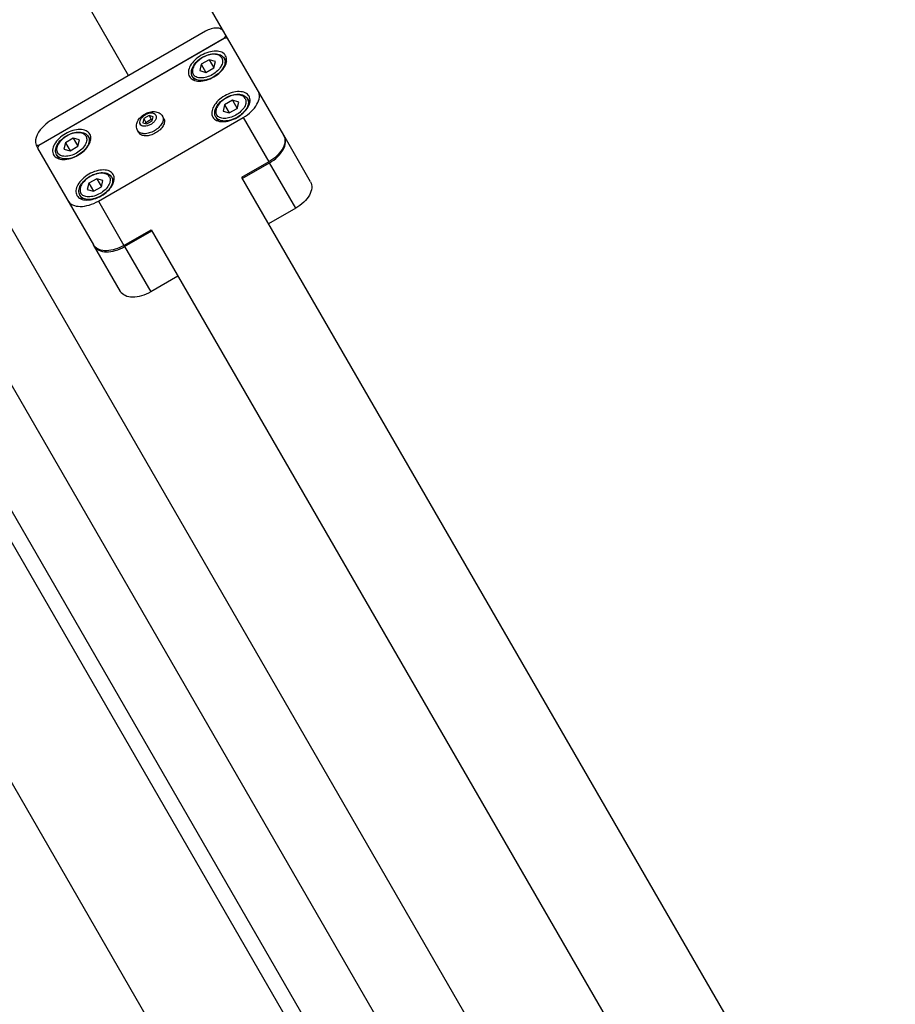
# Model space of a CAD drawing. Header units: millimetres. Extents: x 0 to 7560, y 0 to 5346.
# Tile 34 of 242: x 1368 to 1535, y 1471 to 1660. Entities that reach past the tile are written whole.
import ezdxf

# ---------------------------------------------------------------- set-up
doc = ezdxf.new("R2010")
doc.units = ezdxf.units.MM
for name, color, linetype in [('CSH-ST-M4-20_PBL1206', 7, 'Continuous'), ('CSH-ST-M4-20_PBL1207', 7, 'Continuous'), ('CSH-ST-M4-20_PBL1212', 7, 'Continuous'), ('CSH-ST-M4-20_PBL1213', 7, 'Continuous'), ('M2200805_PBL1182', 7, 'Continuous'), ('M2302001_PBL1205', 7, 'Continuous'), ('M2302601_PBL1204', 7, 'Continuous'), ('M2310102_PBL1357', 7, 'Continuous'), ('M2310102_PBL1449', 7, 'Continuous'), ('MISUMI_FCBBS3-5-25_PBL1210', 7, 'Continuous')]:
    doc.layers.add(name, color=color, linetype=linetype)
doc.styles.add('ROMANS', font='romans.shx', dxfattribs={"oblique": 10, "bigfont": 'whgtxt.shx'})
doc.dimstyles.new('zeus', dxfattribs={"dimtxt": 30, "dimasz": 25, "dimexe": 1, "dimexo": 1, "dimgap": 10, "dimtad": 1, "dimdsep": 46, "dimtxsty": 'ROMANS', "dimcen": 0, "dimclrd": 1, "dimclre": 1, "dimclrt": 2, "dimazin": 2, "dimtfac": 1, "dimtmove": 0, "dimatfit": 3, "dimfxl": 1, "dimarcsym": 0})

# ---------------------------------------------------------------- blocks, each defined once
blk = doc.blocks.new('*D509')
at = {"color": 1, "lineweight": -2, "ltscale": 0.3, "transparency": 16777216}
for p, q in [((1767.37, 1407.45), (1496.23, 1877.08)), ((1475.08, 1863.71), (1296.24, 1760.46)), ((1477.19, 1397.06), (1274.09, 1748.83))]:
    blk.add_line(p, q, dxfattribs=at)
at = {"color": 1, "ltscale": 0.3, "transparency": 16777216}
for points in [[(1473, 1867.32), (1477.16, 1860.1), (1496.73, 1876.21)], [(1294.16, 1764.07), (1298.33, 1756.85), (1274.59, 1747.96)]]:
    blk.add_solid(points, dxfattribs=at)
at = {"layer": 'Defpoints', "color": 0, "ltscale": 0.3, "transparency": 16777216}
for p in [(1274.59, 1747.96), (1767.87, 1406.58), (1477.69, 1396.19)]:
    blk.add_point(p, dxfattribs=at)
at = {"color": 2, "ltscale": 0.3, "transparency": 16777216, "insert": (1373.16, 1833.74), "char_height": 30, "attachment_point": 5, "rotation": 30, "style": 'ROMANS'}
blk.add_mtext('256.5', dxfattribs=at)

msp = doc.modelspace()

# ---------------------------------------------------------------- linework, layer by layer
at = {"layer": 'CSH-ST-M4-20_PBL1206', "color": 7}
for p, q in [((1402.279, 1651.073), (1401.977, 1649.865)), ((1403.779, 1651.939), (1402.279, 1651.073)), ((1402.279, 1651.073), (1403.174, 1649.523)), ((1403.779, 1651.939), (1404.674, 1650.389)), ((1404.977, 1651.597), (1403.779, 1651.939)), ((1404.674, 1650.389), (1404.977, 1651.597)), ((1406.648, 1652.238), (1407.079, 1651.492)), ((1400.586, 1648.738), (1401.016, 1647.992)), ((1401.977, 1649.865), (1403.174, 1649.523)), ((1403.174, 1649.523), (1404.674, 1650.389))]:
    msp.add_line(p, q, dxfattribs=at)
for points, knots in [([(1400.586, 1648.738), (1400.508, 1648.873), (1400.393, 1649.177), (1400.355, 1649.854), (1400.672, 1650.749), (1401.435, 1651.688), (1402.477, 1652.463), (1403.668, 1652.978), (1404.864, 1653.168), (1405.797, 1652.995), (1406.365, 1652.624), (1406.57, 1652.373), (1406.648, 1652.238)], [0, 0, 0, 0, 0.0517125, 0.1049771, 0.2210176, 0.3545375, 0.5000061, 0.6454734, 0.7789894, 0.8950254, 0.9482878, 1, 1, 1, 1]), ([(1406.205, 1652.306), (1406.143, 1652.413), (1405.976, 1652.614), (1405.632, 1652.831), (1405.21, 1652.964), (1404.536, 1653.028), (1403.601, 1652.872), (1402.514, 1652.398), (1401.56, 1651.694), (1400.958, 1650.962), (1400.676, 1650.346), (1400.58, 1649.914), (1400.596, 1649.508), (1400.687, 1649.263), (1400.749, 1649.156)], [0, 0, 0, 0, 0.0464329, 0.0958497, 0.1503571, 0.2108712, 0.3483288, 0.5, 0.6516712, 0.7891288, 0.8496429, 0.9041503, 0.9535671, 1, 1, 1, 1]), ([(1406.648, 1652.238), (1406.717, 1652.119), (1406.818, 1651.846), (1406.836, 1651.395), (1406.729, 1650.915), (1406.416, 1650.231), (1405.747, 1649.418), (1404.687, 1648.635), (1403.479, 1648.108), (1402.44, 1647.935), (1401.691, 1648.007), (1401.222, 1648.154), (1400.84, 1648.395), (1400.655, 1648.619), (1400.586, 1648.738)], [0, 0, 0, 0, 0.0464329, 0.0958497, 0.1503571, 0.2108712, 0.3483288, 0.5, 0.6516712, 0.7891288, 0.8496429, 0.9041503, 0.9535671, 1, 1, 1, 1]), ([(1406.205, 1652.306), (1406.267, 1652.199), (1406.357, 1651.954), (1406.373, 1651.548), (1406.277, 1651.116), (1405.996, 1650.5), (1405.393, 1649.768), (1404.439, 1649.064), (1403.353, 1648.59), (1402.418, 1648.434), (1401.743, 1648.498), (1401.321, 1648.631), (1400.977, 1648.848), (1400.811, 1649.049), (1400.749, 1649.156)], [0, 0, 0, 0, 0.0464329, 0.0958497, 0.1503571, 0.2108712, 0.3483288, 0.5, 0.6516712, 0.7891288, 0.8496429, 0.9041503, 0.9535671, 1, 1, 1, 1])]:
    msp.add_open_spline(points, degree=3, knots=knots, dxfattribs=at)
at = {"layer": 'CSH-ST-M4-20_PBL1207', "color": 7}
for p, q in [((1376.298, 1636.073), (1375.996, 1634.865)), ((1377.798, 1636.939), (1376.298, 1636.073)), ((1376.298, 1636.073), (1377.193, 1634.523)), ((1377.798, 1636.939), (1378.693, 1635.389)), ((1378.996, 1636.597), (1377.798, 1636.939)), ((1378.693, 1635.389), (1378.996, 1636.597)), ((1380.667, 1637.238), (1381.098, 1636.492)), ((1374.605, 1633.738), (1375.036, 1632.992)), ((1375.996, 1634.865), (1377.193, 1634.523)), ((1377.193, 1634.523), (1378.693, 1635.389))]:
    msp.add_line(p, q, dxfattribs=at)
for points, knots in [([(1374.605, 1633.738), (1374.527, 1633.873), (1374.412, 1634.177), (1374.375, 1634.854), (1374.692, 1635.749), (1375.454, 1636.688), (1376.496, 1637.463), (1377.688, 1637.978), (1378.883, 1638.168), (1379.816, 1637.995), (1380.384, 1637.624), (1380.589, 1637.373), (1380.667, 1637.238)], [0, 0, 0, 0, 0.0517125, 0.1049771, 0.2210176, 0.3545375, 0.5000061, 0.6454734, 0.7789894, 0.8950254, 0.9482878, 1, 1, 1, 1]), ([(1380.224, 1637.306), (1380.162, 1637.413), (1379.995, 1637.614), (1379.652, 1637.831), (1379.229, 1637.964), (1378.555, 1638.028), (1377.62, 1637.872), (1376.533, 1637.398), (1375.579, 1636.694), (1374.977, 1635.962), (1374.695, 1635.346), (1374.599, 1634.914), (1374.615, 1634.508), (1374.706, 1634.263), (1374.768, 1634.156)], [0, 0, 0, 0, 0.0464329, 0.0958497, 0.1503571, 0.2108712, 0.3483288, 0.5, 0.6516712, 0.7891288, 0.8496429, 0.9041503, 0.9535671, 1, 1, 1, 1]), ([(1380.667, 1637.238), (1380.736, 1637.119), (1380.837, 1636.846), (1380.855, 1636.395), (1380.748, 1635.915), (1380.435, 1635.231), (1379.766, 1634.418), (1378.706, 1633.635), (1377.498, 1633.108), (1376.46, 1632.935), (1375.71, 1633.007), (1375.241, 1633.154), (1374.859, 1633.395), (1374.674, 1633.619), (1374.605, 1633.738)], [0, 0, 0, 0, 0.0464329, 0.0958497, 0.1503571, 0.2108712, 0.3483288, 0.5, 0.6516712, 0.7891288, 0.8496429, 0.9041503, 0.9535671, 1, 1, 1, 1]), ([(1380.224, 1637.306), (1380.286, 1637.199), (1380.376, 1636.954), (1380.393, 1636.548), (1380.296, 1636.116), (1380.015, 1635.5), (1379.412, 1634.768), (1378.458, 1634.064), (1377.372, 1633.59), (1376.437, 1633.434), (1375.763, 1633.498), (1375.34, 1633.631), (1374.997, 1633.848), (1374.83, 1634.049), (1374.768, 1634.156)], [0, 0, 0, 0, 0.0464329, 0.0958497, 0.1503571, 0.2108712, 0.3483288, 0.5, 0.6516712, 0.7891288, 0.8496429, 0.9041503, 0.9535671, 1, 1, 1, 1])]:
    msp.add_open_spline(points, degree=3, knots=knots, dxfattribs=at)
at = {"layer": 'CSH-ST-M4-20_PBL1212', "color": 7}
for p, q in [((1406.754, 1643.322), (1406.452, 1642.114)), ((1408.254, 1644.188), (1406.754, 1643.322)), ((1406.754, 1643.322), (1407.649, 1641.772)), ((1408.254, 1644.188), (1409.149, 1642.638)), ((1409.452, 1643.846), (1408.254, 1644.188)), ((1409.149, 1642.638), (1409.452, 1643.846)), ((1411.123, 1644.487), (1411.553, 1643.742)), ((1406.452, 1642.114), (1407.649, 1641.772)), ((1407.649, 1641.772), (1409.149, 1642.638)), ((1405.061, 1640.987), (1405.491, 1640.242))]:
    msp.add_line(p, q, dxfattribs=at)
for points, knots in [([(1405.061, 1640.987), (1404.983, 1641.123), (1404.868, 1641.426), (1404.83, 1642.103), (1405.147, 1642.998), (1405.91, 1643.938), (1406.952, 1644.712), (1408.143, 1645.227), (1409.338, 1645.418), (1410.272, 1645.245), (1410.839, 1644.874), (1411.045, 1644.623), (1411.123, 1644.487)], [0, 0, 0, 0, 0.0517125, 0.1049771, 0.2210176, 0.3545375, 0.5000061, 0.6454734, 0.7789894, 0.8950254, 0.9482878, 1, 1, 1, 1]), ([(1410.68, 1644.555), (1410.618, 1644.663), (1410.451, 1644.864), (1410.107, 1645.081), (1409.685, 1645.213), (1409.011, 1645.277), (1408.076, 1645.122), (1406.989, 1644.647), (1406.035, 1643.943), (1405.433, 1643.212), (1405.151, 1642.596), (1405.055, 1642.164), (1405.071, 1641.757), (1405.162, 1641.513), (1405.224, 1641.405)], [0, 0, 0, 0, 0.0464329, 0.0958497, 0.1503571, 0.2108712, 0.3483288, 0.5, 0.6516712, 0.7891288, 0.8496429, 0.9041503, 0.9535671, 1, 1, 1, 1]), ([(1411.123, 1644.487), (1411.192, 1644.368), (1411.293, 1644.096), (1411.311, 1643.645), (1411.204, 1643.164), (1410.891, 1642.48), (1410.221, 1641.667), (1409.161, 1640.885), (1407.954, 1640.358), (1406.915, 1640.185), (1406.166, 1640.256), (1405.697, 1640.403), (1405.315, 1640.645), (1405.13, 1640.868), (1405.061, 1640.987)], [0, 0, 0, 0, 0.0464329, 0.0958497, 0.1503571, 0.2108712, 0.3483288, 0.5, 0.6516712, 0.7891288, 0.8496429, 0.9041503, 0.9535671, 1, 1, 1, 1]), ([(1410.68, 1644.555), (1410.741, 1644.448), (1410.832, 1644.203), (1410.848, 1643.797), (1410.752, 1643.365), (1410.47, 1642.749), (1409.868, 1642.017), (1408.914, 1641.313), (1407.827, 1640.839), (1406.892, 1640.683), (1406.218, 1640.747), (1405.796, 1640.88), (1405.452, 1641.097), (1405.285, 1641.298), (1405.224, 1641.405)], [0, 0, 0, 0, 0.0464329, 0.0958497, 0.1503571, 0.2108712, 0.3483288, 0.5, 0.6516712, 0.7891288, 0.8496429, 0.9041503, 0.9535671, 1, 1, 1, 1])]:
    msp.add_open_spline(points, degree=3, knots=knots, dxfattribs=at)
at = {"layer": 'CSH-ST-M4-20_PBL1213', "color": 7}
for p, q in [((1380.773, 1628.322), (1380.471, 1627.114)), ((1382.273, 1629.188), (1380.773, 1628.322)), ((1380.773, 1628.322), (1381.668, 1626.772)), ((1382.273, 1629.188), (1383.168, 1627.638)), ((1383.471, 1628.846), (1382.273, 1629.188)), ((1383.168, 1627.638), (1383.471, 1628.846)), ((1385.142, 1629.487), (1385.573, 1628.742)), ((1380.471, 1627.114), (1381.668, 1626.772)), ((1381.668, 1626.772), (1383.168, 1627.638)), ((1379.08, 1625.987), (1379.51, 1625.242))]:
    msp.add_line(p, q, dxfattribs=at)
for points, knots in [([(1379.08, 1625.987), (1379.002, 1626.123), (1378.887, 1626.426), (1378.849, 1627.103), (1379.166, 1627.998), (1379.929, 1628.938), (1380.971, 1629.712), (1382.162, 1630.227), (1383.358, 1630.418), (1384.291, 1630.245), (1384.859, 1629.874), (1385.064, 1629.623), (1385.142, 1629.487)], [0, 0, 0, 0, 0.0517125, 0.1049771, 0.2210176, 0.3545375, 0.5000061, 0.6454734, 0.7789894, 0.8950254, 0.9482878, 1, 1, 1, 1]), ([(1384.699, 1629.555), (1384.637, 1629.663), (1384.47, 1629.864), (1384.127, 1630.081), (1383.704, 1630.213), (1383.03, 1630.277), (1382.095, 1630.122), (1381.008, 1629.647), (1380.054, 1628.943), (1379.452, 1628.212), (1379.17, 1627.596), (1379.074, 1627.164), (1379.09, 1626.757), (1379.181, 1626.513), (1379.243, 1626.405)], [0, 0, 0, 0, 0.0464329, 0.0958497, 0.1503571, 0.2108712, 0.3483288, 0.5, 0.6516712, 0.7891288, 0.8496429, 0.9041503, 0.9535671, 1, 1, 1, 1]), ([(1385.142, 1629.487), (1385.211, 1629.368), (1385.312, 1629.096), (1385.33, 1628.645), (1385.223, 1628.164), (1384.91, 1627.48), (1384.241, 1626.667), (1383.181, 1625.885), (1381.973, 1625.358), (1380.934, 1625.185), (1380.185, 1625.256), (1379.716, 1625.403), (1379.334, 1625.645), (1379.149, 1625.868), (1379.08, 1625.987)], [0, 0, 0, 0, 0.0464329, 0.0958497, 0.1503571, 0.2108712, 0.3483288, 0.5, 0.6516712, 0.7891288, 0.8496429, 0.9041503, 0.9535671, 1, 1, 1, 1]), ([(1384.699, 1629.555), (1384.761, 1629.448), (1384.851, 1629.203), (1384.868, 1628.797), (1384.771, 1628.365), (1384.49, 1627.749), (1383.887, 1627.017), (1382.933, 1626.313), (1381.847, 1625.839), (1380.912, 1625.683), (1380.237, 1625.747), (1379.815, 1625.88), (1379.471, 1626.097), (1379.305, 1626.298), (1379.243, 1626.405)], [0, 0, 0, 0, 0.0464329, 0.0958497, 0.1503571, 0.2108712, 0.3483288, 0.5, 0.6516712, 0.7891288, 0.8496429, 0.9041503, 0.9535671, 1, 1, 1, 1])]:
    msp.add_open_spline(points, degree=3, knots=knots, dxfattribs=at)
at = {"layer": 'M2200805_PBL1182', "color": 7}
for p, q in [((1559.491, 1284.505), (1327.574, 1686.198)), ((1628.747, 1110.552), (1304.191, 1672.698)), ((1624.649, 1111.65), (1303.093, 1668.6))]:
    msp.add_line(p, q, dxfattribs=at)
at = {"layer": 'M2302001_PBL1205', "color": 7}
for p, q in [((1406.748, 1656.065), (1371.241, 1635.565)), ((1407.33, 1656.056), (1406.748, 1656.065)), ((1418.043, 1637.501), (1407.33, 1656.056)), ((1382.596, 1624.897), (1410.309, 1640.897)), ((1410.309, 1640.897), (1415.204, 1632.418)), ((1371.241, 1635.565), (1370.957, 1635.056)), ((1370.957, 1635.056), (1381.67, 1616.501)), ((1415.204, 1632.418), (1410.008, 1629.418)), ((1382.596, 1624.897), (1387.492, 1616.418)), ((1387.492, 1616.418), (1392.688, 1619.418))]:
    msp.add_line(p, q, dxfattribs=at)
for centre, start, end in [((1416.497, 1636.61), 22.53419, 29.97736), ((1383.215, 1617.395), 210.02264, 217.46581)]:
    msp.add_arc(centre, 1.785, start, end, dxfattribs=at)
for points, knots in [([(1406.941, 1652.731), (1406.78, 1653.009), (1406.192, 1653.491), (1405, 1653.675), (1403.636, 1653.451), (1402.254, 1652.848), (1401.042, 1651.953), (1400.165, 1650.884), (1399.729, 1649.76), (1399.852, 1649.009), (1400.013, 1648.731)], [0, 0, 0, 0, 0.0950691, 0.2098465, 0.3477922, 0.5, 0.6522078, 0.7901535, 0.9049309, 1, 1, 1, 1]), ([(1400.013, 1648.731), (1400.173, 1648.453), (1400.761, 1647.971), (1401.953, 1647.786), (1403.318, 1648.011), (1404.699, 1648.614), (1405.912, 1649.509), (1406.788, 1650.578), (1407.225, 1651.702), (1407.101, 1652.453), (1406.941, 1652.731)], [0, 0, 0, 0, 0.0950691, 0.2098465, 0.3477922, 0.5, 0.6522078, 0.7901535, 0.9049309, 1, 1, 1, 1]), ([(1411.416, 1644.98), (1411.255, 1645.258), (1410.667, 1645.74), (1409.475, 1645.925), (1408.11, 1645.7), (1406.729, 1645.097), (1405.517, 1644.203), (1404.64, 1643.133), (1404.203, 1642.009), (1404.327, 1641.258), (1404.487, 1640.98)], [0, 0, 0, 0, 0.0950691, 0.2098465, 0.3477922, 0.5, 0.6522078, 0.7901535, 0.9049309, 1, 1, 1, 1]), ([(1404.487, 1640.98), (1404.648, 1640.702), (1405.236, 1640.22), (1406.428, 1640.036), (1407.793, 1640.26), (1409.174, 1640.863), (1410.387, 1641.758), (1411.263, 1642.827), (1411.7, 1643.952), (1411.576, 1644.702), (1411.416, 1644.98)], [0, 0, 0, 0, 0.0950691, 0.2098465, 0.3477922, 0.5, 0.6522078, 0.7901535, 0.9049309, 1, 1, 1, 1]), ([(1410.309, 1640.897), (1410.865, 1641.218), (1411.862, 1641.953), (1412.957, 1643.289), (1413.503, 1644.695), (1413.348, 1645.633), (1413.148, 1645.98)], [0, 0, 0, 0, 0.3044398, 0.5803078, 0.8098619, 1, 1, 1, 1]), ([(1380.96, 1637.731), (1380.8, 1638.009), (1380.211, 1638.491), (1379.019, 1638.675), (1377.655, 1638.451), (1376.274, 1637.848), (1375.061, 1636.953), (1374.184, 1635.884), (1373.748, 1634.76), (1373.871, 1634.009), (1374.032, 1633.731)], [0, 0, 0, 0, 0.0950691, 0.2098465, 0.3477922, 0.5, 0.6522078, 0.7901535, 0.9049309, 1, 1, 1, 1]), ([(1374.032, 1633.731), (1374.192, 1633.453), (1374.781, 1632.971), (1375.973, 1632.786), (1377.337, 1633.011), (1378.718, 1633.614), (1379.931, 1634.509), (1380.808, 1635.578), (1381.244, 1636.702), (1381.12, 1637.453), (1380.96, 1637.731)], [0, 0, 0, 0, 0.0950691, 0.2098465, 0.3477922, 0.5, 0.6522078, 0.7901535, 0.9049309, 1, 1, 1, 1]), ([(1418.145, 1637.294), (1418.296, 1636.932), (1418.349, 1636.017), (1417.766, 1634.686), (1416.69, 1633.421), (1415.734, 1632.724), (1415.204, 1632.418)], [0, 0, 0, 0, 0.1922628, 0.4245467, 0.6994486, 1, 1, 1, 1]), ([(1385.435, 1629.98), (1385.274, 1630.258), (1384.686, 1630.74), (1383.494, 1630.925), (1382.13, 1630.7), (1380.748, 1630.097), (1379.536, 1629.203), (1378.659, 1628.133), (1378.223, 1627.009), (1378.346, 1626.258), (1378.507, 1625.98)], [0, 0, 0, 0, 0.0950691, 0.2098465, 0.3477922, 0.5, 0.6522078, 0.7901535, 0.9049309, 1, 1, 1, 1]), ([(1378.507, 1625.98), (1378.667, 1625.702), (1379.255, 1625.22), (1380.447, 1625.036), (1381.812, 1625.26), (1383.193, 1625.863), (1384.406, 1626.758), (1385.282, 1627.827), (1385.719, 1628.952), (1385.595, 1629.702), (1385.435, 1629.98)], [0, 0, 0, 0, 0.0950691, 0.2098465, 0.3477922, 0.5, 0.6522078, 0.7901535, 0.9049309, 1, 1, 1, 1]), ([(1376.775, 1624.98), (1376.975, 1624.633), (1377.711, 1624.03), (1379.201, 1623.8), (1380.905, 1624.08), (1382.04, 1624.576), (1382.596, 1624.897)], [0, 0, 0, 0, 0.1901381, 0.4196922, 0.6955602, 1, 1, 1, 1]), ([(1387.492, 1616.418), (1386.962, 1616.112), (1385.88, 1615.633), (1384.247, 1615.333), (1382.802, 1615.495), (1382.037, 1615.998), (1381.799, 1616.309)], [0, 0, 0, 0, 0.3005514, 0.5754533, 0.8077372, 1, 1, 1, 1])]:
    msp.add_open_spline(points, degree=3, knots=knots, dxfattribs=at)
at = {"layer": 'M2302601_PBL1204', "color": 7}
for p, q in [((1380.572, 1662.404), (1388.369, 1648.898)), ((1407.33, 1656.056), (1404.008, 1661.811)), ((1403.092, 1657.398), (1373.647, 1640.398)), ((1406.748, 1656.065), (1407.032, 1656.573)), ((1371.265, 1635.578), (1406.748, 1656.065)), ((1423.179, 1628.606), (1418.043, 1637.501)), ((1370.669, 1635.617), (1370.975, 1635.088)), ((1370.669, 1635.617), (1371.265, 1635.578)), ((1410.129, 1629.209), (1415.325, 1632.209)), ((1415.325, 1632.209), (1415.337, 1632.216)), ((1420.34, 1623.522), (1415.325, 1632.209)), ((1420.34, 1623.522), (1415.144, 1620.522)), ((1387.612, 1616.209), (1392.808, 1619.209)), ((1386.806, 1607.606), (1381.67, 1616.501)), ((1387.612, 1616.209), (1392.628, 1607.522)), ((1397.824, 1610.522), (1392.628, 1607.522))]:
    msp.add_line(p, q, dxfattribs=at)
for points, knots in [([(1406.585, 1657.348), (1406.464, 1657.556), (1406.023, 1657.918), (1405.129, 1658.056), (1404.106, 1657.888), (1403.425, 1657.591), (1403.092, 1657.398)], [0, 0, 0, 0, 0.1901284, 0.4196938, 0.695574, 1, 1, 1, 1]), ([(1373.647, 1640.398), (1373.129, 1640.099), (1371.6, 1639.029), (1370.224, 1636.882), (1370.669, 1635.617)], [0, 0, 0, 0, 0.3085905, 1, 1, 1, 1]), ([(1415.337, 1632.216), (1415.892, 1632.538), (1416.885, 1633.272), (1417.976, 1634.607), (1418.518, 1636.01), (1418.364, 1636.946), (1418.163, 1637.293)], [0, 0, 0, 0, 0.3044552, 0.580281, 0.8098177, 1, 1, 1, 1]), ([(1423.179, 1628.606), (1423.38, 1628.258), (1423.534, 1627.32), (1422.988, 1625.914), (1421.893, 1624.578), (1420.897, 1623.843), (1420.34, 1623.522)], [0, 0, 0, 0, 0.1901231, 0.4196925, 0.695582, 1, 1, 1, 1]), ([(1381.79, 1616.293), (1381.991, 1615.946), (1382.726, 1615.343), (1384.216, 1615.112), (1385.921, 1615.393), (1387.056, 1615.888), (1387.612, 1616.209)], [0, 0, 0, 0, 0.1901231, 0.4196925, 0.695582, 1, 1, 1, 1]), ([(1392.628, 1607.522), (1392.071, 1607.201), (1390.937, 1606.705), (1389.232, 1606.425), (1387.742, 1606.655), (1387.006, 1607.258), (1386.806, 1607.606)], [0, 0, 0, 0, 0.304418, 0.5803075, 0.8098769, 1, 1, 1, 1])]:
    msp.add_open_spline(points, degree=3, knots=knots, dxfattribs=at)
at = {"layer": 'M2310102_PBL1357', "color": 7}
msp.add_line((1593.448, 1119.691), (1326.87, 1581.418), dxfattribs=at)
at = {"layer": 'M2310102_PBL1449', "color": 7}
for p, q in [((1410.008, 1629.418), (1676.587, 1167.691)), ((1392.688, 1619.418), (1659.266, 1157.691))]:
    msp.add_line(p, q, dxfattribs=at)
at = {"layer": 'MISUMI_FCBBS3-5-25_PBL1210', "color": 7}
for p, q in [((1392.283, 1641.273), (1391.283, 1640.696)), ((1392.283, 1641.273), (1392.701, 1640.55)), ((1393.082, 1641.045), (1392.283, 1641.273)), ((1395.105, 1640.731), (1394.865, 1641.148)), ((1391.283, 1640.696), (1391.082, 1639.89)), ((1391.082, 1639.89), (1391.88, 1639.662)), ((1391.283, 1640.696), (1391.701, 1639.973)), ((1391.64, 1639.731), (1391.701, 1639.973)), ((1391.701, 1639.973), (1392.701, 1640.55)), ((1391.88, 1639.662), (1392.88, 1640.24)), ((1392.701, 1640.55), (1392.941, 1640.482)), ((1392.88, 1640.24), (1393.082, 1641.045)), ((1390.342, 1637.981), (1390.101, 1638.398))]:
    msp.add_line(p, q, dxfattribs=at)
for points, knots in [([(1390.101, 1638.398), (1389.952, 1638.657), (1389.801, 1639.277), (1390.056, 1640.193), (1390.64, 1640.973), (1391.44, 1641.58), (1392.365, 1641.969), (1393.333, 1642.084), (1394.253, 1641.848), (1394.715, 1641.407), (1394.865, 1641.148)], [0, 0, 0, 0, 0.1189278, 0.2393847, 0.3662654, 0.5000347, 0.6337975, 0.7606585, 0.8810872, 1, 1, 1, 1]), ([(1394.865, 1641.148), (1394.919, 1641.054), (1394.998, 1640.84), (1395.012, 1640.486), (1394.928, 1640.108), (1394.682, 1639.571), (1394.156, 1638.932), (1393.323, 1638.317), (1392.375, 1637.903), (1391.558, 1637.767), (1390.97, 1637.823), (1390.601, 1637.939), (1390.301, 1638.129), (1390.155, 1638.304), (1390.101, 1638.398)], [0, 0, 0, 0, 0.046432, 0.09585, 0.1503568, 0.210871, 0.3483285, 0.5, 0.6516715, 0.789129, 0.8496432, 0.90415, 0.953568, 1, 1, 1, 1]), ([(1393.597, 1641.343), (1393.527, 1641.464), (1393.27, 1641.675), (1392.748, 1641.756), (1392.151, 1641.658), (1391.547, 1641.394), (1391.016, 1641.002), (1390.633, 1640.535), (1390.442, 1640.043), (1390.496, 1639.714), (1390.566, 1639.593)], [0, 0, 0, 0, 0.0950643, 0.2098475, 0.347791, 0.5, 0.652209, 0.7901525, 0.9049357, 1, 1, 1, 1]), ([(1393.597, 1641.343), (1393.667, 1641.221), (1393.721, 1640.893), (1393.531, 1640.401), (1393.147, 1639.933), (1392.616, 1639.541), (1392.012, 1639.278), (1391.415, 1639.179), (1390.894, 1639.26), (1390.636, 1639.471), (1390.566, 1639.593)], [0, 0, 0, 0, 0.0950643, 0.2098475, 0.347791, 0.5, 0.652209, 0.7901525, 0.9049357, 1, 1, 1, 1]), ([(1395.105, 1640.731), (1395.159, 1640.637), (1395.238, 1640.423), (1395.253, 1640.069), (1395.169, 1639.691), (1394.923, 1639.154), (1394.397, 1638.515), (1393.564, 1637.9), (1392.615, 1637.486), (1391.799, 1637.35), (1391.21, 1637.406), (1390.842, 1637.522), (1390.542, 1637.712), (1390.396, 1637.887), (1390.342, 1637.981)], [0, 0, 0, 0, 0.046432, 0.09585, 0.1503568, 0.210871, 0.3483285, 0.5, 0.6516715, 0.789129, 0.8496432, 0.90415, 0.953568, 1, 1, 1, 1]), ([(1392.201, 1640.262), (1392.141, 1640.227), (1391.928, 1640.086), (1391.744, 1639.892), (1391.659, 1639.725)], [0, 0, 0, 0, 0.2686072, 1, 1, 1, 1]), ([(1392.936, 1640.463), (1392.878, 1640.466), (1392.621, 1640.454), (1392.372, 1640.36), (1392.201, 1640.262)], [0, 0, 0, 0, 0.2279579, 1, 1, 1, 1])]:
    msp.add_open_spline(points, degree=3, knots=knots, dxfattribs=at)

# ---------------------------------------------------------------- dimensions: what is measured, and where the dimension line sits
at = {"ltscale": 0.3}
dim = msp.add_linear_dim(base=(1274.594, 1747.962), p1=(1767.872, 1406.579), p2=(1477.687, 1396.195), angle=210, dimstyle='zeus', dxfattribs=at)
dim.commit()
dim.dimension.update_dxf_attribs({"geometry": '*D509', "text_midpoint": (1373.162, 1833.737)})

doc.saveas('drawing.dxf')
